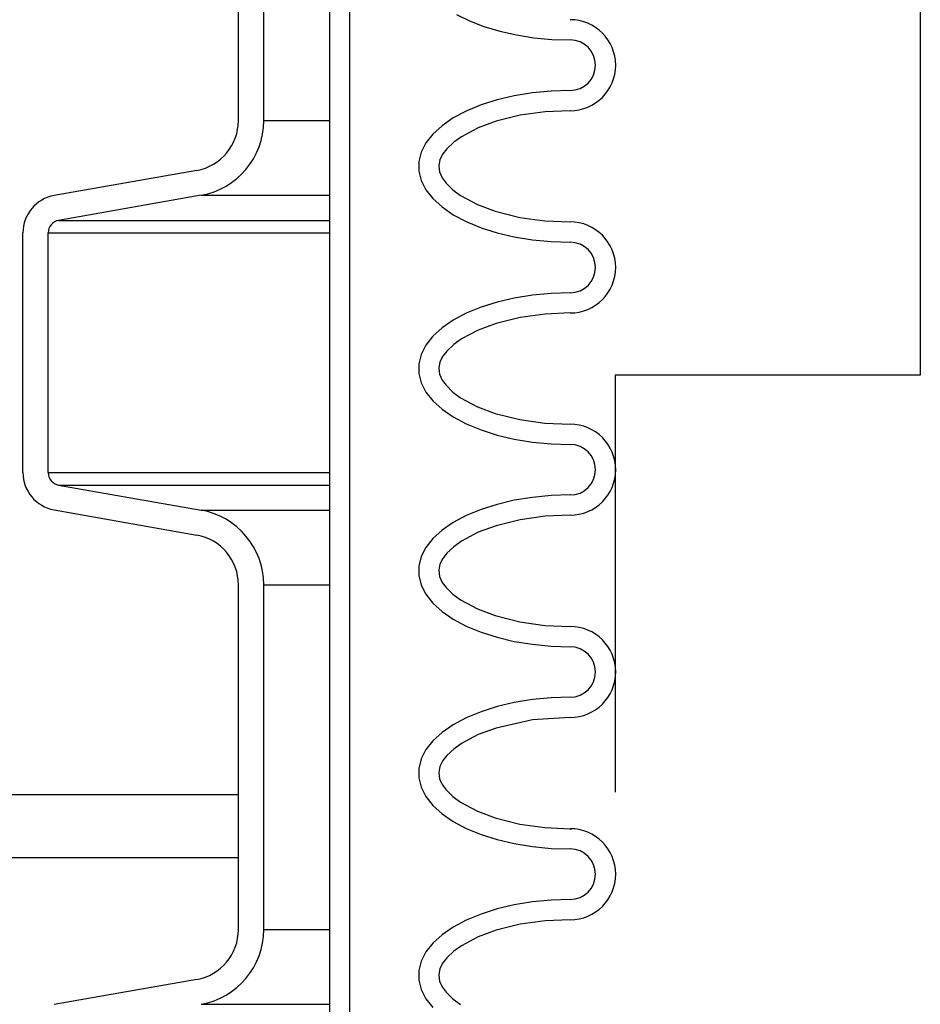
# Model space of a CAD drawing. Extents: x 2360 to 5106, y -824 to 622.
# Tile 51 of 124: x 3451.84 to 3456.29, y 494.76 to 499.62. Entities that reach past the tile are written whole.
import ezdxf

# ---------------------------------------------------------------- set-up
doc = ezdxf.new("R2010")
doc.units = 0
doc.header["$MEASUREMENT"] = 0
doc.layers.get('DEFPOINTS').update_dxf_attribs({"linetype": 'CONTINUOUS'})
doc.layers.add('SPILL-BUCKET', color=1, linetype='CONTINUOUS')
doc.layers.add('TANK-SLAB', color=6, linetype='CONTINUOUS')

msp = doc.modelspace()

# ---------------------------------------------------------------- linework, layer by layer
at = {"layer": 'DEFPOINTS'}
msp.add_lwpolyline([(3455.57736, 503.98817), (3455.57736, 501.56696), (3456.29278, 500.69072), (3456.29278, 497.86376), (3454.78485, 497.86376), (3454.78485, 495.80382)], dxfattribs=at)
at = {"layer": 'SPILL-BUCKET', "color": 1, "linetype": 'Continuous'}
for p, q in [((3453.37293, 502.4563), (3453.37293, 488.25874)), ((3453.47286, 502.4563), (3453.47286, 488.25874)), ((3452.92386, 499.12188), (3452.92386, 499.97457)), ((3453.04878, 499.12188), (3453.04878, 499.97457)), ((3454.00177, 499.64666), (3454.06576, 499.61466)), ((3454.06576, 499.61466), (3454.13701, 499.58675)), ((3454.13701, 499.58675), (3454.21446, 499.56334)), ((3454.21446, 499.56334), (3454.29699, 499.54477)), ((3454.29699, 499.54477), (3454.3834, 499.53131)), ((3454.3834, 499.53131), (3454.47242, 499.52315)), ((3454.47242, 499.52315), (3454.56276, 499.52042)), ((3454.28686, 499.24427), (3454.2017, 499.22423)), ((3454.37637, 499.25881), (3454.28686, 499.24427)), ((3454.46883, 499.26763), (3454.37637, 499.25881)), ((3454.56276, 499.27059), (3454.46883, 499.26763)), ((3454.12223, 499.19902), (3454.0497, 499.16902)), ((3454.2017, 499.22423), (3454.12223, 499.19902)), ((3453.98528, 499.13471), (3453.92995, 499.09664)), ((3454.0497, 499.16902), (3453.98528, 499.13471)), ((3454.31656, 499.14854), (3454.19676, 499.11869)), ((3454.43864, 499.16537), (3454.31656, 499.14854)), ((3454.56276, 499.17066), (3454.43864, 499.16537)), ((3453.92995, 499.09664), (3453.88461, 499.0554)), ((3454.10887, 499.08624), (3454.02594, 499.04233)), ((3454.19676, 499.11869), (3454.10887, 499.08624)), ((3453.88461, 499.0554), (3453.84996, 499.01165)), ((3454.02594, 499.04233), (3453.98762, 499.01485)), ((3453.84996, 499.01165), (3453.82655, 498.96606)), ((3453.95335, 498.98253), (3453.93387, 498.9574)), ((3453.98762, 499.01485), (3453.95335, 498.98253)), ((3453.82655, 498.96606), (3453.81476, 498.91937)), ((3453.93387, 498.9574), (3453.91944, 498.92917)), ((3453.81476, 498.91937), (3453.81476, 498.87232)), ((3453.91944, 498.92917), (3453.91325, 498.89863)), ((3453.91325, 498.89863), (3453.91769, 498.86787)), ((3452.71742, 498.87585), (3452.0138, 498.75178)), ((3453.81476, 498.87232), (3453.82655, 498.82562)), ((3453.91769, 498.86787), (3453.93092, 498.83907)), ((3453.93092, 498.83907), (3453.94982, 498.81317)), ((3453.82655, 498.82562), (3453.84996, 498.78004)), ((3453.94982, 498.81317), (3453.98358, 498.78011)), ((3452.7391, 498.75283), (3452.03549, 498.62876)), ((3453.84996, 498.78004), (3453.88461, 498.73629)), ((3453.98358, 498.78011), (3454.02163, 498.75214)), ((3454.02163, 498.75214), (3454.10436, 498.70737)), ((3453.88461, 498.73629), (3453.92995, 498.69505)), ((3453.92995, 498.69505), (3453.98528, 498.65697)), ((3454.10436, 498.70737), (3454.19233, 498.67439)), ((3453.98528, 498.65697), (3454.0497, 498.62267)), ((3454.19233, 498.67439), (3454.31359, 498.64374)), ((3454.31359, 498.64374), (3454.4374, 498.62646)), ((3454.0497, 498.62267), (3454.12223, 498.59267)), ((3454.12223, 498.59267), (3454.2017, 498.56745)), ((3454.4374, 498.62646), (3454.56276, 498.62103)), ((3451.85896, 497.38273), (3451.85896, 498.56726)), ((3451.98388, 497.38273), (3451.98388, 498.56726)), ((3454.2017, 498.56745), (3454.28686, 498.54742)), ((3454.28686, 498.54742), (3454.37637, 498.53287)), ((3454.37637, 498.53287), (3454.46883, 498.52406)), ((3454.46883, 498.52406), (3454.56276, 498.5211)), ((3454.37637, 498.2595), (3454.28686, 498.24496)), ((3454.46883, 498.26832), (3454.37637, 498.2595)), ((3454.56276, 498.27127), (3454.46883, 498.26832)), ((3454.2017, 498.22492), (3454.12223, 498.1997)), ((3454.28686, 498.24496), (3454.2017, 498.22492)), ((3454.0497, 498.1697), (3453.98528, 498.1354)), ((3454.12223, 498.1997), (3454.0497, 498.1697)), ((3454.43864, 498.16605), (3454.31656, 498.14922)), ((3454.56276, 498.17134), (3454.43864, 498.16605)), ((3453.98528, 498.1354), (3453.92995, 498.09732)), ((3454.19676, 498.11937), (3454.10887, 498.08693)), ((3454.31656, 498.14922), (3454.19676, 498.11937)), ((3453.92995, 498.09732), (3453.88461, 498.05609)), ((3454.10887, 498.08693), (3454.02594, 498.04301)), ((3453.84996, 498.01233), (3453.82655, 497.96675)), ((3453.88461, 498.05609), (3453.84996, 498.01233)), ((3453.98762, 498.01554), (3453.95335, 497.98321)), ((3454.02594, 498.04301), (3453.98762, 498.01554)), ((3453.82655, 497.96675), (3453.81476, 497.92006)), ((3453.95335, 497.98321), (3453.93387, 497.95808)), ((3453.81476, 497.92006), (3453.81476, 497.873)), ((3453.91944, 497.92986), (3453.91325, 497.89932)), ((3453.93387, 497.95808), (3453.91944, 497.92986)), ((3453.81476, 497.873), (3453.82655, 497.82631)), ((3453.91325, 497.89932), (3453.91769, 497.86855)), ((3453.91769, 497.86855), (3453.93092, 497.83975)), ((3453.82655, 497.82631), (3453.84996, 497.78073)), ((3453.93092, 497.83975), (3453.94982, 497.81386)), ((3453.94982, 497.81386), (3453.98358, 497.78079)), ((3453.84996, 497.78073), (3453.88461, 497.73697)), ((3453.98358, 497.78079), (3454.02163, 497.75283)), ((3453.88461, 497.73697), (3453.92995, 497.69573)), ((3454.02163, 497.75283), (3454.10436, 497.70806)), ((3453.92995, 497.69573), (3453.98528, 497.65766)), ((3454.10436, 497.70806), (3454.19233, 497.67507)), ((3454.19233, 497.67507), (3454.31359, 497.64443)), ((3453.98528, 497.65766), (3454.0497, 497.62335)), ((3454.0497, 497.62335), (3454.12223, 497.59335)), ((3454.31359, 497.64443), (3454.4374, 497.62714)), ((3454.4374, 497.62714), (3454.56276, 497.62172)), ((3454.12223, 497.59335), (3454.2017, 497.56814)), ((3454.2017, 497.56814), (3454.28686, 497.5481)), ((3454.28686, 497.5481), (3454.37637, 497.53356)), ((3454.37637, 497.53356), (3454.46883, 497.52474)), ((3454.46883, 497.52474), (3454.56276, 497.52178)), ((3452.03549, 497.32122), (3452.7391, 497.19715)), ((3454.28686, 497.24564), (3454.2017, 497.2256)), ((3454.37637, 497.26018), (3454.28686, 497.24564)), ((3454.46883, 497.269), (3454.37637, 497.26018)), ((3454.56276, 497.27195), (3454.46883, 497.269)), ((3452.0138, 497.1982), (3452.71742, 497.07414)), ((3454.12223, 497.20038), (3454.0497, 497.17039)), ((3454.2017, 497.2256), (3454.12223, 497.20038)), ((3453.98528, 497.13608), (3453.92995, 497.09801)), ((3454.0497, 497.17039), (3453.98528, 497.13608)), ((3454.31656, 497.1499), (3454.19676, 497.12005)), ((3454.43864, 497.16674), (3454.31656, 497.1499)), ((3454.56276, 497.17202), (3454.43864, 497.16674)), ((3453.92995, 497.09801), (3453.88461, 497.05677)), ((3454.10887, 497.08761), (3454.02594, 497.0437)), ((3454.19676, 497.12005), (3454.10887, 497.08761)), ((3453.88461, 497.05677), (3453.84996, 497.01301)), ((3454.02594, 497.0437), (3453.98762, 497.01622)), ((3453.84996, 497.01301), (3453.82655, 496.96743)), ((3453.98762, 497.01622), (3453.95335, 496.98389)), ((3453.82655, 496.96743), (3453.81476, 496.92074)), ((3453.93387, 496.95876), (3453.91944, 496.93054)), ((3453.95335, 496.98389), (3453.93387, 496.95876)), ((3453.81476, 496.92074), (3453.81476, 496.87368)), ((3453.91944, 496.93054), (3453.91325, 496.9)), ((3453.91325, 496.9), (3453.91769, 496.86923)), ((3453.81476, 496.87368), (3453.82655, 496.82699)), ((3453.91769, 496.86923), (3453.93092, 496.84043)), ((3452.92386, 495.12461), (3452.92386, 496.8281)), ((3453.04878, 495.12461), (3453.04878, 496.8281)), ((3453.82655, 496.82699), (3453.84996, 496.78141)), ((3453.93092, 496.84043), (3453.94982, 496.81454)), ((3453.94982, 496.81454), (3453.98358, 496.78147)), ((3453.84996, 496.78141), (3453.88461, 496.73765)), ((3453.98358, 496.78147), (3454.02163, 496.75351)), ((3454.02163, 496.75351), (3454.10436, 496.70874)), ((3453.88461, 496.73765), (3453.92995, 496.69641)), ((3453.92995, 496.69641), (3453.98528, 496.65834)), ((3454.10436, 496.70874), (3454.19233, 496.67576)), ((3453.98528, 496.65834), (3454.0497, 496.62404)), ((3454.19233, 496.67576), (3454.31359, 496.64511)), ((3454.0497, 496.62404), (3454.12223, 496.59404)), ((3454.31359, 496.64511), (3454.4374, 496.62782)), ((3454.4374, 496.62782), (3454.56276, 496.6224)), ((3454.12223, 496.59404), (3454.2017, 496.56882)), ((3454.2017, 496.56882), (3454.28686, 496.54878)), ((3454.28686, 496.54878), (3454.37637, 496.53424)), ((3454.37637, 496.53424), (3454.46883, 496.52542)), ((3454.46883, 496.52542), (3454.56276, 496.52247)), ((3454.37637, 496.26086), (3454.28686, 496.24632)), ((3454.46883, 496.26968), (3454.37637, 496.26086)), ((3454.56276, 496.27264), (3454.46883, 496.26968)), ((3454.2017, 496.22628), (3454.12223, 496.20107)), ((3454.28686, 496.24632), (3454.2017, 496.22628)), ((3454.0497, 496.17107), (3453.98528, 496.13676)), ((3454.12223, 496.20107), (3454.0497, 496.17107)), ((3454.37733, 496.16054), (3454.19676, 496.12074)), ((3454.56276, 496.17271), (3454.37733, 496.16054)), ((3453.98528, 496.13676), (3453.92995, 496.09869)), ((3454.19676, 496.12074), (3454.10887, 496.08829)), ((3453.92995, 496.09869), (3453.88461, 496.05745)), ((3454.10887, 496.08829), (3454.02594, 496.04438)), ((3453.88461, 496.05745), (3453.84996, 496.0137)), ((3453.98762, 496.0169), (3453.95335, 495.98458)), ((3454.02594, 496.04438), (3453.98762, 496.0169)), ((3453.82655, 495.96811), (3453.81476, 495.92142)), ((3453.84996, 496.0137), (3453.82655, 495.96811)), ((3453.95335, 495.98458), (3453.93387, 495.95944)), ((3453.81476, 495.92142), (3453.81476, 495.87436)), ((3453.91944, 495.93122), (3453.91325, 495.90068)), ((3453.93387, 495.95944), (3453.91944, 495.93122)), ((3453.81476, 495.87436), (3453.82655, 495.82767)), ((3453.91325, 495.90068), (3453.91769, 495.86991)), ((3453.91769, 495.86991), (3453.93092, 495.84111)), ((3453.82655, 495.82767), (3453.84996, 495.78209)), ((3453.93092, 495.84111), (3453.94982, 495.81522)), ((3453.84996, 495.78209), (3453.88461, 495.73834)), ((3453.94982, 495.81522), (3453.98358, 495.78216)), ((3453.98358, 495.78216), (3454.02163, 495.75419)), ((3453.88461, 495.73834), (3453.92995, 495.6971)), ((3454.02163, 495.75419), (3454.10436, 495.70942)), ((3453.92995, 495.6971), (3453.98528, 495.65902)), ((3454.10436, 495.70942), (3454.19233, 495.67644)), ((3454.19233, 495.67644), (3454.31359, 495.64579)), ((3453.98528, 495.65902), (3454.0497, 495.62472)), ((3454.0497, 495.62472), (3454.12223, 495.59472)), ((3454.31359, 495.64579), (3454.4374, 495.62851)), ((3454.4374, 495.62851), (3454.56276, 495.62308)), ((3454.12223, 495.59472), (3454.2017, 495.5695)), ((3454.56276, 495.62308), (3454.56875, 495.62308)), ((3454.2017, 495.5695), (3454.28686, 495.54947)), ((3454.28686, 495.54947), (3454.37637, 495.53492)), ((3454.37637, 495.53492), (3454.46883, 495.52611)), ((3454.46883, 495.52611), (3454.56276, 495.52315)), ((3454.28686, 495.247), (3454.2017, 495.22697)), ((3454.37637, 495.26155), (3454.28686, 495.247)), ((3454.46883, 495.27037), (3454.37637, 495.26155)), ((3454.56276, 495.27332), (3454.46883, 495.27037)), ((3454.12223, 495.20175), (3454.0497, 495.17175)), ((3454.2017, 495.22697), (3454.12223, 495.20175)), ((3454.0497, 495.17175), (3453.98528, 495.13745)), ((3454.31656, 495.15127), (3454.19676, 495.12142)), ((3454.43864, 495.1681), (3454.31656, 495.15127)), ((3454.56276, 495.17339), (3454.43864, 495.1681)), ((3453.92995, 495.09937), (3453.88461, 495.05814)), ((3453.98528, 495.13745), (3453.92995, 495.09937)), ((3454.19676, 495.12142), (3454.10887, 495.08898)), ((3453.88461, 495.05814), (3453.84996, 495.01438)), ((3454.02594, 495.04506), (3453.98762, 495.01759)), ((3454.10887, 495.08898), (3454.02594, 495.04506)), ((3453.84996, 495.01438), (3453.82655, 494.9688)), ((3453.98762, 495.01759), (3453.95335, 494.98526)), ((3453.82655, 494.9688), (3453.81476, 494.92211)), ((3453.93387, 494.96013), (3453.91944, 494.9319)), ((3453.95335, 494.98526), (3453.93387, 494.96013)), ((3453.81476, 494.92211), (3453.81476, 494.87505)), ((3453.91944, 494.9319), (3453.91325, 494.90137)), ((3453.91325, 494.90137), (3453.91769, 494.8706)), ((3452.71742, 494.87858), (3452.0138, 494.75451)), ((3453.81476, 494.87505), (3453.82655, 494.82836)), ((3453.91769, 494.8706), (3453.93092, 494.8418)), ((3453.82655, 494.82836), (3453.84996, 494.78278)), ((3453.93092, 494.8418), (3453.94982, 494.81591)), ((3453.94982, 494.81591), (3453.98358, 494.78284)), ((3453.84996, 494.78278), (3453.88461, 494.73902)), ((3453.98358, 494.78284), (3454.02163, 494.75488))]:
    msp.add_line(p, q, dxfattribs=at)
at = {"layer": 'SPILL-BUCKET', "color": 7}
for p, q in [((3453.04878, 499.12188), (3453.37293, 499.12188)), ((3452.73911, 498.75283), (3453.37293, 498.75283)), ((3452.03549, 498.62876), (3453.37293, 498.62876)), ((3451.98388, 498.56726), (3453.37293, 498.56726)), ((3451.98388, 497.38273), (3453.37293, 497.38273)), ((3452.03549, 497.32122), (3453.37293, 497.32122)), ((3452.73911, 497.19715), (3453.37293, 497.19715)), ((3453.04878, 496.8281), (3453.37293, 496.8281)), ((3453.04878, 495.12461), (3453.37293, 495.12461)), ((3452.73911, 494.75556), (3453.37293, 494.75556))]:
    msp.add_line(p, q, dxfattribs=at)
at = {"layer": 'SPILL-BUCKET', "color": 1, "linetype": 'Continuous'}
for centre, radius, start, end in [((3454.56276, 499.3955), 0.22485, 270, 90), ((3454.56276, 499.3955), 0.12491, 270, 90), ((3452.67403, 499.12188), 0.24983, 280, 0), ((3452.67403, 499.12188), 0.37474, 280, 0), ((3452.04633, 498.56726), 0.18737, 100, 180), ((3452.04633, 498.56726), 0.06246, 100, 180), ((3454.56276, 498.39619), 0.22485, 270, 90), ((3454.56276, 498.39619), 0.12491, 270, 90), ((3454.56276, 497.39687), 0.22485, 270, 90), ((3454.56276, 497.39687), 0.12491, 270, 90), ((3452.04633, 497.38273), 0.18737, 180, 260), ((3452.04633, 497.38273), 0.06246, 180, 260), ((3452.67403, 496.8281), 0.37474, 0, 80), ((3452.67403, 496.8281), 0.24983, 0, 80), ((3454.56276, 496.39755), 0.22485, 270, 90), ((3454.56276, 496.39755), 0.12491, 270, 90), ((3454.56276, 495.39824), 0.22485, 270, 90), ((3454.56276, 495.39824), 0.12491, 270, 90), ((3452.67403, 495.12461), 0.24983, 280, 0), ((3452.67403, 495.12461), 0.37474, 280, 0)]:
    msp.add_arc(centre, radius, start, end, dxfattribs=at)
at = {"layer": 'TANK-SLAB', "color": 2, "linetype": 'Continuous'}
for p, q in [((3452.92386, 495.79129), (3409.37829, 495.79129)), ((3452.92386, 495.47879), (3409.37829, 495.47879))]:
    msp.add_line(p, q, dxfattribs=at)

doc.saveas('drawing.dxf')
